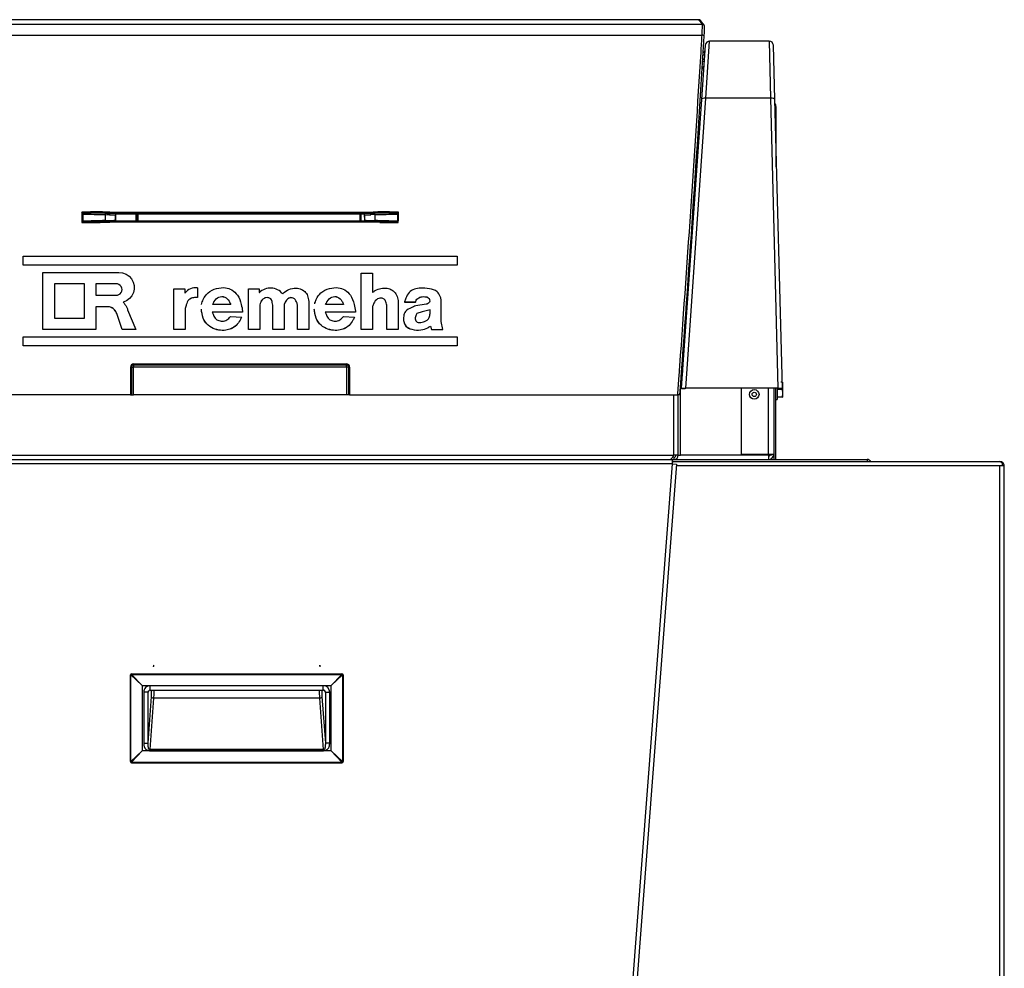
# Model space of a CAD drawing. Header units: millimetres. Extents: x 1064 to 6011, y -885 to 2276.
# Tile 27 of 36: x 3923 to 4377, y 176 to 613. Entities that reach past the tile are written whole.
import ezdxf

# ---------------------------------------------------------------- set-up
doc = ezdxf.new("R2010")
doc.units = ezdxf.units.MM
doc.header["$MEASUREMENT"] = 0

# ---------------------------------------------------------------- blocks, each defined once
blk = doc.blocks.new('Voor')
for p, q in [((1532.86, 1340.17), (1959, 1340.17)), ((1957.29, 1342.3), (1534.57, 1342.3)), ((1957.29, 1342.3), (1534.57, 1342.3)), ((1959, 1340.17), (1957.29, 1342.3)), ((1959.78, 1339.8), (1958.07, 1341.92)), ((1532.99, 1335.21), (1958.87, 1335.21)), ((1960.36, 1330.57), (1958.61, 1305.57)), ((1960.61, 1306.11), (1962.36, 1332.43)), ((1989.72, 1332.43), (1962.36, 1332.43)), ((1989.72, 1332.43), (1990.38, 1306.11)), ((1992.38, 1305.48), (1991.72, 1330.48)), ((1959.34, 1326.07), (1960.05, 1326.07)), ((1958.93, 1319.52), (1959.68, 1320.91)), ((1959.15, 1323.12), (1959.84, 1323.12)), ((1959.22, 1324.15), (1959.91, 1324.15)), ((1958.61, 1305.57), (1949.3, 1172.44)), ((1951.31, 1172.44), (1960.61, 1306.11)), ((1990.38, 1306.11), (1960.61, 1306.11)), ((1990.38, 1306.11), (1993.86, 1172.44)), ((1995.86, 1172.44), (1992.38, 1305.48)), ((1992.46, 1302.27), (1992.91, 1302.27)), ((1992.91, 1302.27), (1992.91, 1274.4)), ((1673.43, 1252.71), (1673.43, 1249.43)), ((1684.59, 1253.02), (1685.93, 1252.99)), ((1685.94, 1253.58), (1684.6, 1253.61)), ((1805.92, 1252.99), (1685.93, 1252.99)), ((1685.93, 1252.99), (1685.93, 1252.98)), ((1685.93, 1252.98), (1685.93, 1252.98)), ((1685.94, 1253.58), (1805.92, 1253.58)), ((1689.04, 1252.86), (1689.01, 1252.9)), ((1689.04, 1252.86), (1802.82, 1252.86)), ((1697.98, 1249.48), (1697.98, 1252.86)), ((1802.82, 1252.86), (1802.85, 1252.9)), ((1805.92, 1253.58), (1807.25, 1253.61)), ((1807.26, 1253.02), (1805.92, 1252.99)), ((1805.92, 1252.99), (1805.92, 1252.98)), ((1805.93, 1252.98), (1805.92, 1252.98)), ((1818.42, 1252.71), (1818.42, 1249.43)), ((1685.93, 1249.34), (1681.46, 1249.23)), ((1681.47, 1248.82), (1685.94, 1248.92)), ((1683.81, 1252.44), (1683.81, 1249.69)), ((1683.81, 1252.44), (1685.71, 1252.4)), ((1685.93, 1249.34), (1685.93, 1249.35)), ((1685.93, 1249.35), (1685.93, 1249.35)), ((1685.93, 1249.34), (1805.92, 1249.34)), ((1805.92, 1248.92), (1685.94, 1248.92)), ((1688.5, 1249.94), (1688.51, 1252.4)), ((1688.51, 1252.4), (1688.54, 1252.36)), ((1688.54, 1252.36), (1688.54, 1249.48)), ((1803.32, 1249.48), (1688.54, 1249.48)), ((1688.54, 1249.48), (1688.54, 1249.48)), ((1803.35, 1252.4), (1803.32, 1252.36)), ((1803.32, 1252.36), (1803.32, 1249.48)), ((1803.32, 1249.48), (1803.32, 1249.48)), ((1803.36, 1249.94), (1803.35, 1252.4)), ((1805.92, 1249.35), (1805.93, 1249.35)), ((1805.92, 1249.34), (1805.92, 1249.35)), ((1805.92, 1249.34), (1810.4, 1249.23)), ((1810.39, 1248.82), (1805.92, 1248.92)), ((1808.04, 1252.44), (1806.15, 1252.4)), ((1808.04, 1252.44), (1808.05, 1249.69)), ((1645.93, 1233.27), (1845.92, 1233.27)), ((1645.93, 1229.2), (1645.93, 1233.27)), ((1845.92, 1233.27), (1845.92, 1229.2)), ((1845.92, 1229.2), (1645.93, 1229.2)), ((1645.93, 1229.2), (1645.93, 1229.18)), ((1845.92, 1229.18), (1645.93, 1229.18)), ((1655.04, 1225.8), (1690.12, 1225.8)), ((1655.04, 1199.47), (1655.04, 1225.8)), ((1690.12, 1225.8), (1691.79, 1225.6)), ((1691.79, 1225.6), (1693.36, 1225.02)), ((1801.76, 1199.48), (1801.76, 1225.42)), ((1801.76, 1225.42), (1807.01, 1225.42)), ((1807.01, 1225.42), (1807.01, 1216.64)), ((1845.92, 1229.2), (1845.92, 1229.18)), ((1693.36, 1225.02), (1694.75, 1224.08)), ((1694.75, 1224.08), (1695.88, 1222.85)), ((1695.88, 1222.85), (1696.68, 1221.38)), ((1696.68, 1221.38), (1697.1, 1219.77)), ((1674.17, 1220.55), (1660.36, 1220.55)), ((1660.36, 1220.55), (1660.36, 1204.72)), ((1674.17, 1220.53), (1660.36, 1220.53)), ((1674.17, 1204.72), (1674.17, 1220.55)), ((1688.72, 1220.55), (1679.49, 1220.55)), ((1679.49, 1220.55), (1679.49, 1215.25)), ((1688.72, 1220.53), (1679.49, 1220.53)), ((1688.72, 1220.55), (1688.72, 1220.53)), ((1689.44, 1220.49), (1688.72, 1220.55)), ((1689.44, 1220.48), (1688.72, 1220.53)), ((1689.44, 1220.49), (1689.44, 1220.48)), ((1690.13, 1220.25), (1689.44, 1220.49)), ((1690.13, 1220.23), (1689.44, 1220.48)), ((1690.13, 1220.25), (1690.13, 1220.23)), ((1690.72, 1219.83), (1690.13, 1220.25)), ((1690.72, 1219.82), (1690.13, 1220.23)), ((1690.72, 1219.83), (1690.72, 1219.82)), ((1691.18, 1219.27), (1690.72, 1219.83)), ((1691.18, 1219.26), (1690.72, 1219.82)), ((1690.72, 1215.97), (1691.18, 1216.53)), ((1691.18, 1219.27), (1691.18, 1219.26)), ((1691.47, 1218.61), (1691.18, 1219.27)), ((1691.47, 1218.6), (1691.18, 1219.26)), ((1691.18, 1216.53), (1691.47, 1217.19)), ((1691.47, 1218.61), (1691.47, 1218.6)), ((1691.56, 1217.9), (1691.47, 1218.61)), ((1691.56, 1217.89), (1691.47, 1218.6)), ((1691.47, 1217.19), (1691.56, 1217.9)), ((1696.75, 1216.49), (1696, 1215.01)), ((1696.75, 1216.48), (1696, 1214.99)), ((1697.13, 1218.11), (1696.75, 1216.49)), ((1697.13, 1218.1), (1696.75, 1216.48)), ((1696.75, 1216.49), (1696.75, 1216.48)), ((1697.1, 1219.77), (1697.13, 1218.11)), ((1697.13, 1218.11), (1697.13, 1218.1)), ((1715.43, 1199.48), (1715.43, 1218.23)), ((1715.43, 1218.23), (1720.45, 1218.23)), ((1720.45, 1218.23), (1720.44, 1216.26)), ((1720.45, 1218.21), (1720.44, 1216.24)), ((1720.45, 1218.23), (1720.45, 1218.21)), ((1726.36, 1218.67), (1726.36, 1214.26)), ((1749.81, 1199.48), (1749.81, 1218.23)), ((1749.81, 1218.23), (1754.76, 1218.23)), ((1754.76, 1218.23), (1754.76, 1216.53)), ((1754.76, 1216.53), (1754.84, 1216.53)), ((1807.01, 1216.64), (1807.08, 1216.64)), ((1679.49, 1215.25), (1688.72, 1215.25)), ((1688.72, 1215.25), (1689.44, 1215.31)), ((1689.44, 1215.31), (1690.13, 1215.55)), ((1690.13, 1215.55), (1690.72, 1215.97)), ((1693.56, 1212.76), (1692, 1212.13)), ((1692, 1212.13), (1692.23, 1211.87)), ((1693.56, 1212.74), (1692.01, 1212.12)), ((1692.23, 1211.87), (1692.45, 1211.61)), ((1694.92, 1213.74), (1693.56, 1212.76)), ((1694.92, 1213.72), (1693.56, 1212.74)), ((1693.56, 1212.76), (1693.56, 1212.74)), ((1696, 1215.01), (1694.92, 1213.74)), ((1696, 1214.99), (1694.92, 1213.72)), ((1694.92, 1213.74), (1694.92, 1213.72)), ((1696, 1215.01), (1696, 1214.99)), ((1726.36, 1214.26), (1726.36, 1214.24)), ((1777.62, 1212.43), (1777.62, 1199.46)), ((1818.85, 1212.09), (1818.85, 1199.48)), ((1821.75, 1212.17), (1821.75, 1212.15)), ((1821.75, 1212.17), (1826.81, 1212.17)), ((1821.75, 1212.15), (1826.81, 1212.15)), ((1826.81, 1212.17), (1826.81, 1212.15)), ((1838.61, 1203.15), (1838.61, 1213.29)), ((1679.49, 1210), (1679.49, 1199.47)), ((1684.75, 1210), (1679.49, 1210)), ((1684.75, 1209.99), (1679.49, 1209.99)), ((1684.75, 1210), (1684.75, 1209.99)), ((1685.23, 1209.98), (1684.75, 1210)), ((1685.23, 1209.96), (1684.75, 1209.99)), ((1685.23, 1209.98), (1685.23, 1209.96)), ((1685.69, 1209.91), (1685.23, 1209.98)), ((1685.69, 1209.89), (1685.23, 1209.96)), ((1685.69, 1209.91), (1685.69, 1209.89)), ((1686.15, 1209.79), (1685.69, 1209.91)), ((1686.15, 1209.77), (1685.69, 1209.89)), ((1686.15, 1209.79), (1686.15, 1209.77)), ((1686.59, 1209.62), (1686.15, 1209.79)), ((1686.59, 1209.6), (1686.15, 1209.77)), ((1686.59, 1209.62), (1686.59, 1209.6)), ((1687.01, 1209.41), (1686.59, 1209.62)), ((1687.01, 1209.39), (1686.59, 1209.6)), ((1687.01, 1209.41), (1687.01, 1209.39)), ((1687.41, 1209.16), (1687.01, 1209.41)), ((1687.41, 1209.14), (1687.01, 1209.39)), ((1687.41, 1209.16), (1687.41, 1209.14)), ((1687.78, 1208.87), (1687.41, 1209.16)), ((1687.78, 1208.85), (1687.41, 1209.14)), ((1687.78, 1208.87), (1687.78, 1208.85)), ((1688.12, 1208.54), (1687.78, 1208.87)), ((1688.12, 1208.52), (1687.78, 1208.85)), ((1688.12, 1208.54), (1688.12, 1208.52)), ((1688.42, 1208.18), (1688.12, 1208.54)), ((1688.42, 1208.16), (1688.12, 1208.52)), ((1688.42, 1208.18), (1688.42, 1208.16)), ((1688.68, 1207.79), (1688.42, 1208.18)), ((1688.68, 1207.77), (1688.42, 1208.16)), ((1688.68, 1207.79), (1688.68, 1207.77)), ((1688.9, 1207.38), (1688.68, 1207.79)), ((1688.9, 1207.36), (1688.68, 1207.77)), ((1688.9, 1207.38), (1688.9, 1207.36)), ((1689.07, 1206.94), (1688.9, 1207.38)), ((1689.07, 1206.93), (1688.9, 1207.36)), ((1692.45, 1211.61), (1692.66, 1211.34)), ((1692.66, 1211.34), (1692.87, 1211.06)), ((1692.87, 1211.06), (1693.06, 1210.78)), ((1693.06, 1210.78), (1693.24, 1210.49)), ((1693.24, 1210.49), (1693.41, 1210.19)), ((1693.41, 1210.19), (1693.58, 1209.89)), ((1693.58, 1209.89), (1693.73, 1209.58)), ((1693.73, 1209.58), (1693.86, 1209.26)), ((1693.86, 1209.26), (1693.99, 1208.95)), ((1693.99, 1208.95), (1694.11, 1208.62)), ((1694.11, 1208.62), (1697.93, 1199.47)), ((1720.67, 1209.24), (1720.67, 1199.48)), ((1747.01, 1207.52), (1733.14, 1207.52)), ((1747.01, 1207.5), (1733.14, 1207.5)), ((1741.62, 1211.07), (1733.33, 1211.07)), ((1747.01, 1207.52), (1747.01, 1207.5)), ((1754.99, 1210.9), (1754.99, 1199.48)), ((1760.99, 1199.46), (1760.99, 1210.74)), ((1766.23, 1210.7), (1766.23, 1199.46)), ((1772.38, 1199.46), (1772.38, 1210.84)), ((1799.06, 1207.52), (1785.18, 1207.52)), ((1799.06, 1207.5), (1785.18, 1207.5)), ((1793.66, 1211.07), (1785.38, 1211.07)), ((1799.06, 1207.52), (1799.06, 1207.5)), ((1807.01, 1210.04), (1807.01, 1199.48)), ((1813.6, 1199.48), (1813.6, 1210.67)), ((1831.64, 1211.11), (1826.92, 1210.44)), ((1829.92, 1207.59), (1827.41, 1206.82)), ((1829.92, 1207.57), (1827.41, 1206.81)), ((1833.48, 1208.61), (1829.92, 1207.59)), ((1833.48, 1208.59), (1829.92, 1207.57)), ((1829.92, 1207.59), (1829.92, 1207.57)), ((1833.48, 1208.61), (1833.48, 1208.59)), ((1660.36, 1204.72), (1674.17, 1204.72)), ((1689.07, 1206.94), (1689.07, 1206.93)), ((1691.63, 1199.47), (1689.07, 1206.94)), ((1691.63, 1199.46), (1689.07, 1206.93)), ((1741.48, 1205.48), (1746.67, 1205.25)), ((1746.67, 1205.25), (1746.67, 1205.23)), ((1793.53, 1205.48), (1798.72, 1205.25)), ((1798.72, 1205.25), (1798.72, 1205.23)), ((1827.41, 1206.82), (1827.41, 1206.81)), ((1839.32, 1199.48), (1838.61, 1203.15)), ((1655.04, 1199.47), (1655.04, 1199.46)), ((1679.49, 1199.47), (1655.04, 1199.47)), ((1679.49, 1199.46), (1655.04, 1199.46)), ((1679.49, 1199.47), (1679.49, 1199.46)), ((1691.63, 1199.47), (1691.63, 1199.46)), ((1697.93, 1199.47), (1691.63, 1199.47)), ((1697.93, 1199.46), (1691.63, 1199.46)), ((1697.93, 1199.47), (1697.93, 1199.46)), ((1720.67, 1199.48), (1715.43, 1199.48)), ((1715.43, 1199.48), (1715.43, 1199.46)), ((1720.67, 1199.46), (1715.43, 1199.46)), ((1720.67, 1199.48), (1720.67, 1199.46)), ((1754.99, 1199.48), (1749.81, 1199.48)), ((1749.81, 1199.48), (1749.81, 1199.47)), ((1754.99, 1199.47), (1749.81, 1199.47)), ((1754.99, 1199.48), (1754.99, 1199.47)), ((1766.23, 1199.46), (1760.99, 1199.46)), ((1760.99, 1199.46), (1760.99, 1199.44)), ((1766.23, 1199.44), (1760.99, 1199.44)), ((1766.23, 1199.46), (1766.23, 1199.44)), ((1777.62, 1199.46), (1772.38, 1199.46)), ((1772.38, 1199.46), (1772.38, 1199.44)), ((1777.62, 1199.44), (1772.38, 1199.44)), ((1777.62, 1199.46), (1777.62, 1199.44)), ((1807.01, 1199.48), (1801.76, 1199.48)), ((1801.76, 1199.48), (1801.76, 1199.47)), ((1807.01, 1199.47), (1801.76, 1199.47)), ((1807.01, 1199.48), (1807.01, 1199.47)), ((1818.85, 1199.48), (1813.6, 1199.48)), ((1813.6, 1199.48), (1813.6, 1199.47)), ((1818.85, 1199.47), (1813.6, 1199.47)), ((1818.85, 1199.48), (1818.85, 1199.47)), ((1833.66, 1201.07), (1833.66, 1201.06)), ((1833.66, 1201.07), (1834.12, 1199.48)), ((1833.66, 1201.06), (1834.12, 1199.47)), ((1834.12, 1199.48), (1834.12, 1199.47)), ((1834.12, 1199.48), (1839.32, 1199.48)), ((1834.12, 1199.47), (1839.32, 1199.47)), ((1839.32, 1199.48), (1839.32, 1199.47)), ((1645.93, 1196.07), (1845.92, 1196.07)), ((1645.93, 1192), (1645.93, 1196.07)), ((1845.92, 1196.07), (1845.92, 1192)), ((1645.93, 1192), (1645.93, 1191.99)), ((1845.92, 1192), (1645.93, 1192)), ((1845.92, 1191.99), (1645.93, 1191.99)), ((1845.92, 1192), (1845.92, 1191.99)), ((1695.43, 1182.18), (1695.43, 1169.38)), ((1695.93, 1182.18), (1696.74, 1182.18)), ((1695.93, 1182.18), (1695.93, 1169.38)), ((1795.11, 1182.18), (1696.74, 1182.18)), ((1696.74, 1169.38), (1696.74, 1182.18)), ((1696.93, 1183.68), (1794.93, 1183.68)), ((1696.93, 1183.18), (1696.93, 1183.68)), ((1696.93, 1183.18), (1794.93, 1183.18)), ((1794.93, 1183.18), (1794.93, 1183.68)), ((1795.11, 1169.38), (1795.11, 1182.18)), ((1795.93, 1182.18), (1795.11, 1182.18)), ((1795.93, 1182.18), (1795.93, 1169.38)), ((1796.43, 1182.18), (1796.43, 1169.38)), ((1949.83, 1179.94), (1949.13, 1176.1)), ((1949.87, 1180.58), (1949.46, 1180.58)), ((1949.98, 1182.08), (1949.57, 1182.08)), ((1949.6, 1182.54), (1950.01, 1182.54)), ((1949.61, 1182.64), (1950.02, 1182.64)), ((1949.99, 1182.65), (1949.99, 1182.64)), ((1948.92, 1173.27), (1949.37, 1172.29)), ((1948.92, 1141.58), (1948.92, 1173.26)), ((1949.43, 1174.29), (1948.99, 1174.29)), ((1949.3, 1172.44), (1951.31, 1172.44)), ((1949.37, 1172.29), (1950.87, 1172.29)), ((1993.86, 1172.44), (1951.31, 1172.44)), ((1976.92, 1172.44), (1976.92, 1142.08)), ((1989.42, 1142.08), (1989.42, 1172.44)), ((1991.91, 1172.44), (1991.91, 1139.62)), ((1992.91, 1139.62), (1992.91, 1172.44)), ((1993.51, 1172.44), (1993.51, 1167.28)), ((1995.72, 1171.78), (1993.51, 1171.78)), ((1993.86, 1172.44), (1995.86, 1172.44)), ((1995.72, 1175.28), (1995.12, 1175.28)), ((1995.91, 1173.53), (1995.72, 1171.78)), ((1995.72, 1171.78), (1995.91, 1170.03)), ((1995.91, 1175.28), (1995.91, 1173.53)), ((1995.91, 1173.53), (1995.91, 1170.03)), ((1695.43, 1169.38), (1544.23, 1169.38)), ((1695.43, 1169.38), (1695.93, 1169.38)), ((1695.93, 1169.38), (1696.74, 1169.38)), ((1795.11, 1169.38), (1696.74, 1169.38)), ((1795.93, 1169.38), (1795.11, 1169.38)), ((1796.43, 1169.38), (1795.93, 1169.38)), ((1796.43, 1169.38), (1947.63, 1169.38)), ((1945.92, 1141.58), (1945.92, 1169.38)), ((1948.63, 1169.38), (1947.63, 1169.38)), ((1947.92, 1141.58), (1947.92, 1169.38)), ((1992.91, 1167.28), (1993.51, 1167.28)), ((1995.72, 1168.28), (1993.51, 1168.28)), ((1995.91, 1170.03), (1995.72, 1168.28)), ((1995.72, 1168.28), (1995.91, 1168.28)), ((1995.91, 1170.03), (1995.91, 1168.28)), ((1545.34, 1139.58), (1945.17, 1139.58)), ((1545.94, 1141.58), (1945.92, 1141.58)), ((1945.17, 1138.99), (1945.17, 1139.58)), ((1945.17, 1139.58), (2034.91, 1139.58)), ((1947.92, 1141.58), (1945.92, 1141.58)), ((1945.92, 1140.58), (1945.92, 1139.58)), ((1947.92, 1141.58), (1948.92, 1141.58)), ((1990.92, 1141.58), (1948.92, 1141.58)), ((1976.92, 1142.08), (1989.42, 1142.08)), ((1989.42, 1142.08), (1991.91, 1142.08)), ((1989.42, 1141.58), (1989.42, 1139.58)), ((1990.92, 1142.08), (1990.92, 1141.58)), ((1991.91, 1139.62), (1992.91, 1139.62)), ((2034.91, 1139.58), (2034.91, 1138.58)), ((1945.09, 1137.58), (1545.41, 1137.58)), ((1945.09, 1137.58), (1893.4, 461.62)), ((1947.08, 1137.43), (1895.39, 461.46)), ((1945.09, 1137.58), (1947.08, 1137.43)), ((1945.17, 1138.29), (1945.17, 1138.99)), ((1945.17, 1138.58), (2096.11, 1138.58)), ((2096.16, 1136.58), (1947.02, 1136.58)), ((2096.11, 1138.58), (2096.16, 1138.58)), ((2097.16, 1136.58), (2096.16, 1136.58)), ((2096.16, 157.63), (2096.16, 1136.58)), ((2097.16, 1137.99), (2097.16, 1136.58)), ((2097.16, 1137.58), (2097.57, 1137.99)), ((2097.89, 1136.58), (2097.16, 1136.58)), ((2097.89, 1136.58), (2098.16, 1136.58)), ((2098.16, 157.63), (2098.16, 1136.58)), ((1695.38, 1000.29), (1695.38, 1040.29)), ((1695.38, 1040.29), (1695.64, 1040.29)), ((1695.64, 1000.29), (1695.64, 1040.29)), ((1695.64, 1040.29), (1700.85, 1035.32)), ((1695.88, 1040.52), (1695.88, 1040.79)), ((1695.88, 1040.79), (1792.88, 1040.79)), ((1700.85, 1035.32), (1695.88, 1040.52)), ((1695.88, 1040.52), (1792.88, 1040.52)), ((1792.88, 1040.52), (1787.91, 1035.32)), ((1787.91, 1035.32), (1793.11, 1040.29)), ((1792.88, 1040.79), (1792.88, 1040.52)), ((1793.11, 1040.29), (1793.38, 1040.29)), ((1793.11, 1040.29), (1793.11, 1000.29)), ((1793.38, 1040.29), (1793.38, 1000.29)), ((1700.85, 1035.32), (1700.88, 1035.29)), ((1700.88, 1035.29), (1700.88, 1005.29)), ((1787.88, 1035.29), (1700.88, 1035.29)), ((1704.53, 1033.29), (1704.53, 1035.29)), ((1784.23, 1035.29), (1704.53, 1035.29)), ((1784.23, 1033.29), (1784.23, 1035.29)), ((1787.88, 1035.29), (1787.91, 1035.32)), ((1787.88, 1005.29), (1787.88, 1035.29)), ((1703.52, 1032.29), (1701.52, 1032.29)), ((1701.52, 1032.29), (1701.52, 1008.76)), ((1703.52, 1008.76), (1703.52, 1032.29)), ((1703.59, 1032.29), (1703.52, 1032.29)), ((1703.52, 1008.76), (1705.07, 1030.25)), ((1704.14, 1033.21), (1704.54, 1033.32)), ((1704.53, 1033.29), (1784.23, 1033.29)), ((1783.68, 1030.25), (1785.24, 1008.76)), ((1784.22, 1033.32), (1784.62, 1033.21)), ((1785.24, 1032.29), (1785.16, 1032.29)), ((1785.24, 1032.29), (1787.24, 1032.29)), ((1785.24, 1032.29), (1785.24, 1008.76)), ((1787.24, 1008.76), (1787.24, 1032.29)), ((1706.07, 1029.53), (1704.35, 1005.84)), ((1782.69, 1029.53), (1706.07, 1029.53)), ((1784.4, 1005.84), (1782.69, 1029.53)), ((1701.52, 1008.76), (1703.52, 1008.76)), ((1700.85, 1005.26), (1695.64, 1000.29)), ((1695.88, 1000.05), (1700.85, 1005.26)), ((1700.88, 1005.29), (1700.85, 1005.26)), ((1702.85, 1005.29), (1700.88, 1005.29)), ((1787.11, 1005.29), (1702.85, 1005.29)), ((1704.35, 1005.34), (1704.35, 1005.84)), ((1784.4, 1005.84), (1704.35, 1005.84)), ((1704.35, 1005.34), (1784.4, 1005.34)), ((1784.4, 1005.34), (1784.4, 1005.84)), ((1787.88, 1005.29), (1787.11, 1005.29)), ((1787.91, 1005.26), (1787.88, 1005.29)), ((1793.11, 1000.29), (1787.91, 1005.26)), ((1787.91, 1005.26), (1792.88, 1000.05)), ((1695.64, 1000.29), (1695.38, 1000.29)), ((1695.88, 999.79), (1695.88, 1000.05)), ((1695.88, 1000.05), (1792.88, 1000.05)), ((1695.88, 999.79), (1792.88, 999.79)), ((1792.88, 1000.05), (1792.88, 999.79)), ((1793.38, 1000.29), (1793.11, 1000.29))]:
    blk.add_line(p, q)
for radius in [2.2, 1]:
    blk.add_circle((1982.92, 1169.58), radius)
for centre, radius, start, end in [((1957.37, 1341.52), 0.763, 57.1739, 96.1002), ((1962.36, 1330.43), 2, 90, 176), ((1989.72, 1330.43), 2, 1.5, 90), ((1959.18, 1328.08), 1, 282.4398, 356), ((1990.92, 1302.27), 2, 0, 40.8486), ((1680, 1092.21), 161.47, 88.628, 92.5031), ((1669, 1249.23), 5.82, 41.9868, 47.374), ((1942.36, 1254.73), 269.42, 180.2586, 181.2514), ((1675.74, 908.68), 344.46, 88.6503, 90.401), ((1679.8, 1051.36), 201.72, 88.6388, 88.848), ((1681.67, 1108.61), 145.04, 88.8399, 89.1321), ((1677.41, 990.39), 262.73, 88.1406, 88.4329), ((1762.35, 1252.51), 76.42, 179.1947, 179.6351), ((1686.6, 1221.93), 31.06, 85.5603, 91.239), ((-13477.57, 1246.18), 15176.4, 0.012532, 0.02535), ((-13495.36, 1246.19), 15194.29, 0.012484, 0.025286), ((16986.43, 1246.2), 15185.31, 179.974746, 179.987557), ((-28608.49, 1246.2), 30410.23, 0.006217, 0.012614), ((1805.25, 1221.93), 31.06, 88.761, 94.4397), ((1729.5, 1252.51), 76.42, 0.3649, 0.8053), ((1814.45, 990.39), 262.73, 91.5671, 91.8594), ((1810.19, 1108.61), 145.04, 90.8679, 91.1601), ((1812.06, 1051.36), 201.72, 91.152, 91.3612), ((1811.86, 1092.21), 161.47, 87.4969, 91.372), ((1816.11, 908.68), 344.46, 89.599, 91.3497), ((1822.85, 1249.23), 5.82, 132.626, 138.0132), ((1549.5, 1254.73), 269.42, 358.7486, 359.7414), ((1676.96, 1244.77), 5.68, 129.7104, 134.1166), ((1677.71, 1366.34), 117.59, 267.7103, 271.8331), ((1674.46, 1505.02), 255.89, 269.7473, 271.5663), ((1680.53, 1362.67), 113.03, 271.6584, 272.6221), ((1676.95, 1524.61), 275.41, 271.4345, 271.8682), ((1686.18, 1264.56), 14.81, 268.1673, 279.014), ((1685.92, 2411.45), 1159.06, 269.98928, 270.12774), ((1634.83, 1248.4), 51.11, 0.587, 1.0559), ((1805.93, 2411.45), 1159.06, 269.87226, 270.01072), ((1805.68, 1264.56), 14.81, 260.986, 271.8327), ((1814.9, 1524.61), 275.41, 268.1318, 268.5655), ((1857.03, 1248.4), 51.11, 178.9441, 179.413), ((1811.32, 1362.67), 113.03, 267.3779, 268.3416), ((1814.15, 1366.34), 117.59, 268.1669, 272.2897), ((1817.4, 1505.02), 255.89, 268.4337, 270.2527), ((1814.9, 1244.77), 5.68, 45.8834, 50.2896), ((1725.6, 1212.07), 6.64, 83.3982, 140.9434), ((1759.9, 1211.33), 7.26, 38.7272, 134.2649), ((1696.93, 1182.18), 1.5, 89.9661, 179.9621), ((1696.93, 1182.18), 1, 90, 180), ((1794.93, 1182.18), 1.5, 0.0379, 90.0339), ((1794.93, 1182.18), 1, 0, 90), ((1950.87, 1173.29), 1, 270, 301.7883), ((1945.92, 1141.58), 1, 270, 0), ((1945.92, 1141.58), 2, 270, 0), ((1989.42, 1142.08), 2.5, 270, 0), ((1989.42, 1142.08), 1, 270, 330), ((2034.91, 1137.58), 2, 30, 90), ((2020.82, 1134.01), 75.82, 176.232, 177.3024), ((1963.42, 1135.87), 18.41, 172.4476, 174.662), ((2096.16, 1136.58), 2, 45, 90), ((2096.16, 1136.58), 2, 45, 59.6915), ((2096.16, 1136.58), 2, 0, 45), ((1696.73, 1039.44), 1.37, 127.9976, 142.0024), ((1792.03, 1039.44), 1.37, 37.9977, 52.0023), ((1704.52, 1032.28), 3, 89.9225, 179.9377), ((1784.23, 1032.28), 3, 0.0796, 90.0602), ((1704.52, 1032.28), 1.01, 89.6548, 179.6505), ((1704.59, 1032.29), 0.999, 90.07, 180.0698), ((1784.16, 1032.29), 0.999, 359.9302, 89.93), ((1784.23, 1032.28), 1.01, 0.3495, 90.3451), ((1696.73, 1001.13), 1.37, 217.9977, 232.0023), ((1792.03, 1001.13), 1.37, 307.9976, 322.0024)]:
    blk.add_arc(centre, radius, start, end)
for centre, major_axis, ratio, start_param, end_param in [((1957.29, 1341.3), (-0.779, -0.626), 0.998998, 3.141593, 4.035802), ((1958.48, 1332.17), (0.51, 8), 0.026695, 5.103378, 6.249995), ((1959, 1339.17), (-0.779, -0.626), 0.998998, 3.141593, 4.035802), ((1959, 1339.17), (-0.779, -0.626), 0.998998, 2.390712, 3.141593), ((1959.47, 1332.1), (0.51, 7), 0.030471, 5.103901, 6.250518), ((1937.5, 1183.77), (29.24, 397.83), 0.030471, 4.678438, 5.103901), ((1936.51, 1183.85), (-29.24, -398.83), 0.030395, -4.342281, -4.320888), ((1958.87, 1334.83), (-0.998, 0.061), 0.378915, 3.108587, 4.735449), ((1936.51, 1183.85), (-29.24, -398.83), 0.030395, 1.558351, 1.940905), ((1960.61, 1305.43), (2, -0.14), 0.341284, 1.594657, 3.141593), ((1990.38, 1305.43), (2, 0.05), 0.341917, 0, 1.561843), ((1745.93, 1268.77), (-999.95, 23.91), 0.017835, 1.498659, 1.509066), ((1683.85, 1252.54), (0.013, 0.5), 0.058304, 0.113773, 1.772638), ((1683.86, 1253.54), (-0.009, -0.5), 0.003196, 4.536557, 6.169606), ((1684.6, 1253.52), (-0.012, -0.5), 0.004249, 4.536612, 6.265732), ((1689.01, 1252.4), (0.354, 0.354), 0.999695, 0.78555, 2.356042), ((1689.04, 1252.36), (0.354, -0.354), 0.999695, 2.356347, 3.926839), ((1702.84, 1223), (-0.41, 267.49), 0.017389, 1.458901, 1.471608), ((1805.9, 1223), (-0.41, 267.59), 0.017389, 1.458944, 1.471646), ((1799.21, 1223), (-0.2, -267.49), 0.008694, -4.613221, -4.600514), ((1802.82, 1252.36), (-0.354, -0.354), 0.999695, 2.356347, 3.926839), ((1802.85, 1252.4), (-0.354, 0.354), 0.999695, 3.927143, 5.497635), ((1807.25, 1253.52), (0.012, -0.5), 0.004249, 0.017453, 1.746573), ((1807.99, 1253.54), (0.009, -0.5), 0.003196, 0.113579, 1.746628), ((1808.01, 1252.54), (-0.013, 0.5), 0.058304, 4.510547, 6.169412), ((1745.93, 1268.77), (999.95, 23.91), 0.017835, -1.509066, -1.498659), ((1745.93, 1233.45), (-999.95, -24.08), 0.017762, -1.509058, -1.49866), ((1745.95, 1232.95), (-999.53, -24.08), 0.017872, -1.509055, -1.506656), ((1681.47, 1248.73), (-0.012, 0.5), 0.003973, 4.875967, 6.265732), ((1683.84, 1249.79), (0.013, -0.5), 0.068466, 4.911048, 6.265691), ((1808.02, 1249.79), (-0.013, -0.5), 0.068466, 0.017494, 1.372138), ((1745.91, 1232.95), (999.53, -24.08), 0.017872, 1.506656, 1.509055), ((1745.93, 1233.45), (999.95, -24.08), 0.017762, 1.49866, 1.509058), ((1810.39, 1248.73), (0.012, 0.5), 0.003973, 0.017453, 1.407219), ((1695.43, 1182.18), (0.5, 0), 0.004179, 0, 1.570796), ((1696.93, 1182.18), (0, 1), 0.18728, 0, 1.570796), ((1794.93, 1182.18), (0, 1), 0.18728, 4.712389, 6.283185), ((1796.43, 1182.18), (-0.5, 0), 0.004179, 4.712389, 6.283185), ((1936.51, 1183.85), (-29.24, -398.83), 0.030395, 1.536741, 1.558351), ((1695.88, 1040.29), (0.354, 0.354), 0.999695, 0.78555, 2.356042), ((1792.88, 1040.29), (0.354, -0.354), 0.999695, 0.78555, 2.356042), ((1703.59, 1035.39), (0, 3.1), 0.069927, 3.141593, 3.804818), ((1785.16, 1035.39), (0, -3.1), 0.069927, 5.61996, 6.283185), ((1695.88, 1000.29), (-0.354, 0.354), 0.999695, 0.78555, 2.356042), ((1792.88, 1000.29), (-0.354, -0.354), 0.999695, 0.78555, 2.356042)]:
    blk.add_ellipse(centre, major_axis=major_axis, ratio=ratio, start_param=start_param, end_param=end_param)
for points, degree in [([(1958.07, 1341.92), (1957.89, 1342.09), (1957.8, 1342.17), (1957.78, 1342.16)], 3), ([(1705.07, 1030.25), (1705.11, 1030.71), (1705.13, 1031.26)], 2), ([(1705.13, 1031.26), (1705.16, 1031.8), (1705.18, 1032.41)], 2), ([(1705.18, 1032.41), (1705.19, 1032.77), (1705.2, 1033.15)], 2), ([(1783.56, 1033.25), (1783.57, 1032.82), (1783.58, 1032.41)], 2), ([(1783.58, 1032.41), (1783.6, 1031.8), (1783.62, 1031.26)], 2), ([(1783.62, 1031.26), (1783.65, 1030.71), (1783.68, 1030.25)], 2)]:
    blk.add_open_spline(points, degree=degree)
for points, knots in [([(1673.43, 1252.71), (1673.43, 1252.78), (1673.43, 1252.86), (1673.4, 1253.01), (1673.37, 1253.08), (1673.33, 1253.13)], [0, 0, 0, 0, 0.5, 0.5, 1, 1, 1, 1]), ([(1685.93, 1252.98), (1685.87, 1252.98), (1685.8, 1252.91), (1685.72, 1252.69), (1685.7, 1252.54), (1685.71, 1252.4)], [0, 0, 0, 0, 0.5, 0.5, 1, 1, 1, 1]), ([(1805.93, 1252.98), (1805.99, 1252.98), (1806.05, 1252.91), (1806.14, 1252.69), (1806.16, 1252.54), (1806.15, 1252.4)], [0, 0, 0, 0, 0.5, 0.5, 1, 1, 1, 1]), ([(1818.42, 1252.71), (1818.42, 1252.78), (1818.43, 1252.86), (1818.46, 1253.01), (1818.48, 1253.08), (1818.53, 1253.13)], [0, 0, 0, 0, 0.5, 0.5, 1, 1, 1, 1]), ([(1673.33, 1249.14), (1673.37, 1249.17), (1673.39, 1249.21), (1673.43, 1249.31), (1673.43, 1249.37), (1673.43, 1249.43)], [0, 0, 0, 0, 0.5, 0.5, 1, 1, 1, 1]), ([(1685.93, 1249.35), (1685.88, 1249.36), (1685.83, 1249.4), (1685.74, 1249.55), (1685.72, 1249.65), (1685.7, 1249.77)], [0, 0, 0, 0, 0.5, 0.5, 1, 1, 1, 1]), ([(1685.93, 1249.35), (1686.25, 1249.36), (1686.55, 1249.36), (1686.97, 1249.37), (1687.1, 1249.37), (1687.36, 1249.37), (1687.49, 1249.37), (1687.84, 1249.38), (1688.04, 1249.39), (1688.31, 1249.39), (1688.39, 1249.4), (1688.54, 1249.4), (1688.61, 1249.41), (1688.79, 1249.41), (1688.88, 1249.42), (1688.98, 1249.43), (1689.01, 1249.44), (1688.98, 1249.45), (1688.94, 1249.46), (1688.79, 1249.47), (1688.68, 1249.48), (1688.54, 1249.48)], [0, 0, 0, 0, 0.125, 0.125, 0.1875, 0.1875, 0.25, 0.25, 0.375, 0.375, 0.4375, 0.4375, 0.5, 0.5, 0.625, 0.625, 0.75, 0.75, 0.875, 0.875, 1, 1, 1, 1]), ([(1688.54, 1249.48), (1688.54, 1249.48), (1688.53, 1249.49), (1688.52, 1249.55), (1688.52, 1249.59), (1688.51, 1249.72), (1688.5, 1249.83), (1688.5, 1249.94)], [0, 0, 0, 0, 0.25, 0.25, 0.5, 0.5, 1, 1, 1, 1]), ([(1805.93, 1249.35), (1805.61, 1249.36), (1805.31, 1249.36), (1804.89, 1249.37), (1804.75, 1249.37), (1804.49, 1249.37), (1804.37, 1249.37), (1804.02, 1249.38), (1803.81, 1249.39), (1803.55, 1249.39), (1803.46, 1249.4), (1803.31, 1249.4), (1803.25, 1249.41), (1803.07, 1249.41), (1802.98, 1249.42), (1802.87, 1249.43), (1802.85, 1249.44), (1802.87, 1249.45), (1802.91, 1249.46), (1803.07, 1249.47), (1803.18, 1249.48), (1803.32, 1249.48)], [0, 0, 0, 0, 0.125, 0.125, 0.1875, 0.1875, 0.25, 0.25, 0.375, 0.375, 0.4375, 0.4375, 0.5, 0.5, 0.625, 0.625, 0.75, 0.75, 0.875, 0.875, 1, 1, 1, 1]), ([(1803.32, 1249.48), (1803.32, 1249.48), (1803.32, 1249.49), (1803.33, 1249.55), (1803.33, 1249.59), (1803.35, 1249.72), (1803.35, 1249.83), (1803.36, 1249.94)], [0, 0, 0, 0, 0.25, 0.25, 0.5, 0.5, 1, 1, 1, 1]), ([(1805.93, 1249.35), (1805.98, 1249.36), (1806.03, 1249.4), (1806.11, 1249.55), (1806.14, 1249.65), (1806.15, 1249.77)], [0, 0, 0, 0, 0.5, 0.5, 1, 1, 1, 1]), ([(1818.52, 1249.14), (1818.49, 1249.17), (1818.46, 1249.21), (1818.43, 1249.31), (1818.42, 1249.37), (1818.42, 1249.43)], [0, 0, 0, 0, 0.5, 0.5, 1, 1, 1, 1]), ([(1728.22, 1211.02), (1728.37, 1211.81), (1729.07, 1213.77), (1731.08, 1216.81), (1734.96, 1218.52), (1738.9, 1219.06), (1742.39, 1217.86), (1745.25, 1215.18), (1746.34, 1211.54), (1747.03, 1208.81), (1747.01, 1207.68), (1747.01, 1207.52)], [0, 0, 0, 0, 0.082775, 0.209073, 0.359439, 0.495703, 0.60186, 0.721866, 0.878022, 0.984985, 1, 1, 1, 1]), ([(1765.57, 1215.87), (1765.88, 1216.21), (1766.84, 1217.19), (1769.23, 1218.34), (1772.2, 1218.74), (1774.82, 1217.88), (1776.7, 1216.2), (1777.36, 1214.12), (1777.55, 1212.93), (1777.62, 1212.43)], [0, 0, 0, 0, 0.077785, 0.267882, 0.463688, 0.616596, 0.759305, 0.914536, 1, 1, 1, 1]), ([(1780.32, 1211.27), (1780.48, 1211.97), (1781.17, 1213.84), (1783.13, 1216.81), (1787.01, 1218.52), (1790.95, 1219.06), (1794.44, 1217.86), (1797.3, 1215.18), (1798.38, 1211.54), (1799.07, 1208.81), (1799.06, 1207.68), (1799.06, 1207.52)], [0, 0, 0, 0, 0.074718, 0.202125, 0.353812, 0.491273, 0.598363, 0.719422, 0.87695, 0.984853, 1, 1, 1, 1]), ([(1807.08, 1216.64), (1807.5, 1216.94), (1808.59, 1217.69), (1810.84, 1218.64), (1813.61, 1218.66), (1816.1, 1217.78), (1817.94, 1215.96), (1818.58, 1213.82), (1818.78, 1212.6), (1818.85, 1212.09)], [0, 0, 0, 0, 0.087818, 0.264925, 0.439488, 0.596887, 0.747429, 0.911028, 1, 1, 1, 1]), ([(1838.61, 1213.29), (1838.48, 1213.81), (1838.14, 1215.04), (1836.72, 1217.53), (1833.05, 1218.29), (1829.53, 1218.82), (1826.27, 1218.21), (1823.56, 1216.76), (1822.37, 1214.27), (1821.92, 1212.81), (1821.75, 1212.17)], [0, 0, 0, 0, 0.064941, 0.18284, 0.349472, 0.527395, 0.656564, 0.780396, 0.919731, 1, 1, 1, 1]), ([(1726.36, 1214.26), (1726.13, 1214.27), (1725.41, 1214.29), (1723.97, 1214.1), (1721.95, 1213.26), (1721.22, 1211.09), (1720.83, 1209.85), (1720.67, 1209.24)], [0, 0, 0, 0, 0.072445, 0.268987, 0.495777, 0.797047, 1, 1, 1, 1]), ([(1726.36, 1214.24), (1726.13, 1214.25), (1725.41, 1214.28), (1723.97, 1214.08), (1721.95, 1213.24), (1721.22, 1211.08), (1720.83, 1209.84), (1720.67, 1209.22)], [0, 0, 0, 0, 0.072445, 0.268987, 0.495777, 0.797047, 1, 1, 1, 1]), ([(1733.33, 1211.07), (1733.56, 1211.6), (1734.16, 1212.84), (1735.94, 1214.68), (1739.06, 1214.85), (1740.78, 1212.86), (1741.38, 1211.63), (1741.62, 1211.07)], [0, 0, 0, 0, 0.138222, 0.384925, 0.61402, 0.85458, 1, 1, 1, 1]), ([(1733.33, 1211.05), (1733.56, 1211.59), (1734.16, 1212.83), (1735.94, 1214.67), (1739.06, 1214.83), (1740.78, 1212.84), (1741.38, 1211.62), (1741.62, 1211.05)], [0, 0, 0, 0, 0.138222, 0.384925, 0.61402, 0.85458, 1, 1, 1, 1]), ([(1760.99, 1210.74), (1760.93, 1211.18), (1760.75, 1212.06), (1760.41, 1213.64), (1758.7, 1214.34), (1756.72, 1214.04), (1755.46, 1212.43), (1755.12, 1211.36), (1754.99, 1210.9)], [0, 0, 0, 0, 0.123224, 0.300834, 0.440588, 0.634219, 0.866463, 1, 1, 1, 1]), ([(1760.99, 1210.72), (1760.93, 1211.16), (1760.75, 1212.04), (1760.41, 1213.63), (1758.7, 1214.33), (1756.72, 1214.02), (1755.46, 1212.41), (1755.12, 1211.35), (1754.99, 1210.88)], [0, 0, 0, 0, 0.123224, 0.300834, 0.440588, 0.634219, 0.866463, 1, 1, 1, 1]), ([(1772.38, 1210.84), (1772.25, 1211.37), (1771.92, 1212.45), (1770.72, 1214.4), (1768, 1214.11), (1766.69, 1212.34), (1766.35, 1211.2), (1766.23, 1210.7)], [0, 0, 0, 0, 0.151217, 0.384388, 0.606189, 0.856178, 1, 1, 1, 1]), ([(1772.38, 1210.83), (1772.25, 1211.35), (1771.92, 1212.44), (1770.72, 1214.39), (1768, 1214.09), (1766.69, 1212.33), (1766.35, 1211.18), (1766.23, 1210.68)], [0, 0, 0, 0, 0.151217, 0.384388, 0.606189, 0.856178, 1, 1, 1, 1]), ([(1785.38, 1211.07), (1785.61, 1211.6), (1786.21, 1212.84), (1787.99, 1214.68), (1791.1, 1214.85), (1792.83, 1212.86), (1793.42, 1211.63), (1793.66, 1211.07)], [0, 0, 0, 0, 0.138222, 0.384925, 0.61402, 0.85458, 1, 1, 1, 1]), ([(1785.38, 1211.05), (1785.61, 1211.59), (1786.21, 1212.83), (1787.99, 1214.67), (1791.1, 1214.83), (1792.83, 1212.84), (1793.42, 1211.62), (1793.66, 1211.05)], [0, 0, 0, 0, 0.138222, 0.384925, 0.61402, 0.85458, 1, 1, 1, 1]), ([(1813.6, 1210.67), (1813.51, 1211.08), (1813.28, 1211.91), (1812.81, 1213.36), (1811.15, 1214.1), (1808.99, 1213.75), (1807.54, 1211.89), (1807.15, 1210.61), (1807.01, 1210.04)], [0, 0, 0, 0, 0.108888, 0.270599, 0.396139, 0.58871, 0.845112, 1, 1, 1, 1]), ([(1813.6, 1210.65), (1813.51, 1211.06), (1813.28, 1211.9), (1812.81, 1213.34), (1811.15, 1214.08), (1808.99, 1213.74), (1807.54, 1211.88), (1807.15, 1210.6), (1807.01, 1210.02)], [0, 0, 0, 0, 0.108888, 0.270599, 0.396139, 0.58871, 0.845112, 1, 1, 1, 1]), ([(1826.81, 1212.17), (1826.91, 1212.49), (1827.21, 1213.39), (1828.82, 1214.59), (1830.86, 1214.73), (1832.67, 1214.39), (1833.44, 1213.22), (1833.34, 1211.95), (1832.42, 1211.32), (1831.87, 1211.17), (1831.64, 1211.11)], [0, 0, 0, 0, 0.083435, 0.26981, 0.484727, 0.630077, 0.730872, 0.836403, 0.942426, 1, 1, 1, 1]), ([(1826.81, 1212.15), (1826.91, 1212.47), (1827.21, 1213.37), (1828.82, 1214.58), (1830.86, 1214.71), (1832.61, 1214.39), (1833.14, 1213.65), (1833.25, 1213.35)], [0, 0, 0, 0, 0.116535, 0.376847, 0.677023, 0.880035, 1, 1, 1, 1]), ([(1746.67, 1205.25), (1746.42, 1204.71), (1745.78, 1203.44), (1744.34, 1201.32), (1741.95, 1199.78), (1739.17, 1198.98), (1736, 1199.14), (1732.59, 1200.13), (1729.53, 1202.79), (1728.48, 1206.06), (1728.13, 1208.19), (1728.09, 1208.88)], [0, 0, 0, 0, 0.060295, 0.172248, 0.274715, 0.372616, 0.488877, 0.623553, 0.760805, 0.92231, 1, 1, 1, 1]), ([(1746.67, 1205.23), (1746.42, 1204.7), (1745.78, 1203.42), (1744.34, 1201.3), (1741.95, 1199.77), (1739.17, 1198.97), (1736, 1199.13), (1732.59, 1200.11), (1729.53, 1202.78), (1728.48, 1206.04), (1728.13, 1208.18), (1728.09, 1208.87)], [0, 0, 0, 0, 0.060295, 0.172248, 0.274715, 0.372616, 0.488877, 0.623553, 0.760805, 0.92231, 1, 1, 1, 1]), ([(1733.14, 1207.52), (1733.31, 1207.01), (1733.72, 1205.96), (1734.62, 1204.1), (1736.74, 1203.35), (1738.91, 1203.26), (1740.55, 1204.37), (1741.21, 1205.15), (1741.48, 1205.48)], [0, 0, 0, 0, 0.130138, 0.33401, 0.510077, 0.703271, 0.895967, 1, 1, 1, 1]), ([(1798.72, 1205.25), (1798.46, 1204.71), (1797.82, 1203.44), (1796.39, 1201.32), (1793.99, 1199.78), (1791.22, 1198.98), (1788.04, 1199.14), (1784.64, 1200.13), (1781.58, 1202.79), (1780.52, 1206.06), (1780.18, 1208.19), (1780.13, 1208.88)], [0, 0, 0, 0, 0.060295, 0.1722477, 0.2747152, 0.3726159, 0.488877, 0.623553, 0.7608052, 0.9223103, 1, 1, 1, 1]), ([(1798.72, 1205.23), (1798.46, 1204.7), (1797.82, 1203.42), (1796.39, 1201.3), (1793.99, 1199.77), (1791.22, 1198.97), (1788.04, 1199.13), (1784.64, 1200.11), (1781.58, 1202.78), (1780.52, 1206.04), (1780.18, 1208.18), (1780.13, 1208.87)], [0, 0, 0, 0, 0.060295, 0.172248, 0.274715, 0.372616, 0.488877, 0.623553, 0.760805, 0.92231, 1, 1, 1, 1]), ([(1785.18, 1207.52), (1785.35, 1207.01), (1785.77, 1205.96), (1786.67, 1204.1), (1788.79, 1203.35), (1790.96, 1203.26), (1792.59, 1204.37), (1793.26, 1205.15), (1793.53, 1205.48)], [0, 0, 0, 0, 0.130138, 0.33401, 0.510077, 0.703271, 0.895967, 1, 1, 1, 1]), ([(1826.92, 1210.44), (1826.15, 1210.14), (1824.63, 1209.45), (1822.06, 1208.24), (1821.19, 1205.59), (1821.22, 1203.26), (1822.24, 1200.65), (1825.44, 1199.35), (1828.99, 1198.99), (1831.99, 1199.96), (1833.24, 1200.79), (1833.66, 1201.07)], [0, 0, 0, 0, 0.091765, 0.22281, 0.31513, 0.41571, 0.509795, 0.637471, 0.805669, 0.943546, 1, 1, 1, 1]), ([(1827.41, 1206.82), (1827.19, 1206.46), (1826.74, 1205.63), (1826.43, 1203.86), (1828.18, 1202.31), (1830.42, 1203), (1832.51, 1203.7), (1833.45, 1205.56), (1833.48, 1207.18), (1833.49, 1208.17), (1833.48, 1208.61)], [0, 0, 0, 0, 0.081127, 0.216313, 0.332447, 0.500725, 0.6678, 0.776067, 0.91559, 1, 1, 1, 1]), ([(1821.27, 1203.94), (1821.29, 1203.69), (1821.44, 1202.68), (1822.24, 1200.64), (1825.44, 1199.34), (1828.99, 1198.98), (1831.99, 1199.95), (1833.24, 1200.77), (1833.66, 1201.06)], [0, 0, 0, 0, 0.04981, 0.202814, 0.410444, 0.683973, 0.908192, 1, 1, 1, 1]), ([(1827.41, 1206.81), (1827.19, 1206.45), (1826.76, 1205.65), (1826.55, 1204.56), (1826.74, 1203.99)], [0, 0, 0, 0, 0.391765, 1, 1, 1, 1]), ([(1943.92, 1139.58), (1944.08, 1139.58), (1944.25, 1139.63), (1944.58, 1139.83), (1944.75, 1139.98), (1945.08, 1140.35), (1945.25, 1140.57), (1945.58, 1141.06), (1945.75, 1141.32), (1945.92, 1141.58)], [0, 0, 0, 0, 0.25, 0.25, 0.5, 0.5, 0.75, 0.75, 1, 1, 1, 1]), ([(2096.11, 1138.58), (2096.29, 1138.58), (2096.46, 1138.53), (2096.81, 1138.33), (2096.99, 1138.18), (2097.16, 1137.99)], [0, 0, 0, 0, 0.5, 0.5, 1, 1, 1, 1]), ([(1706.1, 1043.94), (1706.11, 1044.05), (1706.11, 1044.19), (1706.12, 1044.42), (1706.13, 1044.51), (1706.13, 1044.62), (1706.13, 1044.65), (1706.12, 1044.69), (1706.12, 1044.69), (1706.12, 1044.69), (1706.11, 1044.69), (1706.11, 1044.65), (1706.1, 1044.62), (1706.09, 1044.54), (1706.09, 1044.5), (1706.09, 1044.45)], [0, 0, 0, 0, 0.256269, 0.256269, 0.443264, 0.443264, 0.576832, 0.576832, 0.672238, 0.672238, 0.767644, 0.767644, 0.901212, 0.901212, 1, 1, 1, 1]), ([(1782.67, 1044.45), (1782.67, 1044.5), (1782.66, 1044.54), (1782.65, 1044.62), (1782.65, 1044.65), (1782.64, 1044.69), (1782.64, 1044.69), (1782.63, 1044.69), (1782.63, 1044.69), (1782.63, 1044.65), (1782.63, 1044.62), (1782.63, 1044.51), (1782.63, 1044.42), (1782.64, 1044.19), (1782.65, 1044.05), (1782.66, 1043.94)], [0, 0, 0, 0, 0.098788, 0.098788, 0.232356, 0.232356, 0.327762, 0.327762, 0.423168, 0.423168, 0.556736, 0.556736, 0.743731, 0.743731, 1, 1, 1, 1]), ([(1706.07, 1029.53), (1705.82, 1029.54), (1705.56, 1029.62), (1705.2, 1029.89), (1705.08, 1030.07), (1705.07, 1030.25)], [0, 0, 0, 0, 0.5, 0.5, 1, 1, 1, 1]), ([(1706.2, 1033.25), (1706.2, 1032.91), (1706.18, 1032.06), (1706.14, 1030.76), (1706.09, 1029.94), (1706.07, 1029.53)], [0, 0, 0, 0, 0.243191, 0.616262, 1, 1, 1, 1]), ([(1782.69, 1029.53), (1782.68, 1029.73), (1782.65, 1030.13), (1782.62, 1030.8), (1782.6, 1031.5), (1782.57, 1032.24), (1782.56, 1032.81), (1782.56, 1033.14), (1782.55, 1033.21)], [0, 0, 0, 0, 0.195041, 0.387381, 0.577025, 0.763977, 0.948243, 1, 1, 1, 1]), ([(1783.68, 1030.25), (1783.67, 1030.07), (1783.56, 1029.89), (1783.19, 1029.62), (1782.94, 1029.54), (1782.69, 1029.53)], [0, 0, 0, 0, 0.5, 0.5, 1, 1, 1, 1]), ([(1701.52, 1008.76), (1701.52, 1008.7), (1701.52, 1008.64), (1701.53, 1008.49), (1701.53, 1008.39), (1701.55, 1008.2), (1701.56, 1008.12), (1701.59, 1007.83), (1701.63, 1007.64), (1701.68, 1007.41), (1701.7, 1007.33), (1701.76, 1007.15), (1701.78, 1007.08), (1701.83, 1006.94), (1701.86, 1006.87), (1701.92, 1006.73), (1701.96, 1006.66), (1702.05, 1006.51), (1702.1, 1006.43), (1702.2, 1006.29), (1702.26, 1006.23), (1702.35, 1006.14), (1702.4, 1006.1), (1702.53, 1005.99), (1702.62, 1005.93), (1702.9, 1005.78), (1703.08, 1005.71), (1703.38, 1005.58), (1703.48, 1005.54), (1703.66, 1005.47), (1703.72, 1005.45), (1703.85, 1005.41), (1703.92, 1005.39), (1704.05, 1005.36), (1704.12, 1005.35), (1704.24, 1005.34), (1704.3, 1005.34), (1704.35, 1005.34)], [0, 0, 0, 0, 0.02875, 0.02875, 0.083126, 0.083126, 0.137501, 0.137501, 0.282502, 0.282502, 0.355003, 0.355003, 0.391253, 0.391253, 0.427503, 0.427503, 0.463754, 0.463754, 0.500004, 0.500004, 0.536254, 0.536254, 0.572505, 0.572505, 0.645005, 0.645005, 0.790006, 0.790006, 0.862507, 0.862507, 0.898757, 0.898757, 0.935008, 0.935008, 0.971258, 0.971258, 1, 1, 1, 1]), ([(1704.35, 1005.84), (1704.28, 1005.84), (1704.22, 1005.86), (1704.09, 1005.92), (1704.03, 1005.97), (1703.94, 1006.07), (1703.9, 1006.13), (1703.84, 1006.25), (1703.82, 1006.31), (1703.77, 1006.48), (1703.74, 1006.6), (1703.71, 1006.79), (1703.7, 1006.85), (1703.68, 1006.95), (1703.68, 1006.99), (1703.66, 1007.07), (1703.65, 1007.11), (1703.63, 1007.21), (1703.63, 1007.26), (1703.61, 1007.35), (1703.6, 1007.4), (1703.58, 1007.52), (1703.57, 1007.6), (1703.56, 1007.72), (1703.55, 1007.75), (1703.55, 1007.81), (1703.54, 1007.84), (1703.54, 1007.91), (1703.53, 1007.95), (1703.53, 1008.05), (1703.52, 1008.1), (1703.52, 1008.21), (1703.51, 1008.26), (1703.51, 1008.39), (1703.51, 1008.45), (1703.51, 1008.6), (1703.51, 1008.68), (1703.52, 1008.76)], [0, 0, 0, 0, 0.0625, 0.0625, 0.125, 0.125, 0.1875, 0.1875, 0.25, 0.25, 0.375, 0.375, 0.4375, 0.4375, 0.46875, 0.46875, 0.5, 0.5, 0.53125, 0.53125, 0.5625, 0.5625, 0.625, 0.625, 0.65625, 0.65625, 0.6875, 0.6875, 0.75, 0.75, 0.8125, 0.8125, 0.875, 0.875, 0.9375, 0.9375, 1, 1, 1, 1]), ([(1785.24, 1008.76), (1785.25, 1008.45), (1785.24, 1008.15), (1785.21, 1007.8), (1785.2, 1007.73), (1785.18, 1007.6), (1785.17, 1007.53), (1785.14, 1007.33), (1785.12, 1007.19), (1785.09, 1006.93), (1785.07, 1006.81), (1785.03, 1006.58), (1785, 1006.46), (1784.94, 1006.29), (1784.92, 1006.23), (1784.86, 1006.12), (1784.82, 1006.06), (1784.72, 1005.96), (1784.66, 1005.91), (1784.54, 1005.86), (1784.47, 1005.84), (1784.4, 1005.84)], [0, 0, 0, 0, 0.25, 0.25, 0.3125, 0.3125, 0.375, 0.375, 0.5, 0.5, 0.625, 0.625, 0.75, 0.75, 0.8125, 0.8125, 0.875, 0.875, 0.9375, 0.9375, 1, 1, 1, 1]), ([(1784.4, 1005.34), (1784.52, 1005.34), (1784.64, 1005.35), (1784.82, 1005.39), (1784.89, 1005.41), (1785.02, 1005.45), (1785.08, 1005.47), (1785.25, 1005.55), (1785.36, 1005.6), (1785.65, 1005.74), (1785.82, 1005.83), (1786.16, 1006.02), (1786.33, 1006.13), (1786.57, 1006.36), (1786.65, 1006.45), (1786.79, 1006.65), (1786.85, 1006.76), (1786.95, 1006.99), (1786.99, 1007.11), (1787.06, 1007.35), (1787.09, 1007.48), (1787.17, 1007.86), (1787.21, 1008.12), (1787.23, 1008.51), (1787.24, 1008.63), (1787.24, 1008.76)], [0, 0, 0, 0, 0.064999, 0.064999, 0.101249, 0.101249, 0.137498, 0.137498, 0.209997, 0.209997, 0.354995, 0.354995, 0.499993, 0.499993, 0.572492, 0.572492, 0.644992, 0.644992, 0.717491, 0.717491, 0.78999, 0.78999, 0.934988, 0.934988, 1, 1, 1, 1])]:
    blk.add_open_spline(points, degree=3, knots=knots)
blk.add_rational_spline([(1787.24, 1008.76), (1786.13, 1008.76), (1785.32, 1008.76), (1785.24, 1008.76)], [1, 0.820901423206, 0.820901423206, 1], degree=3)

msp = doc.modelspace()

# ---------------------------------------------------------------- block references
msp.add_blockref('Voor', (2278.62, -729.18))

doc.saveas('drawing.dxf')
